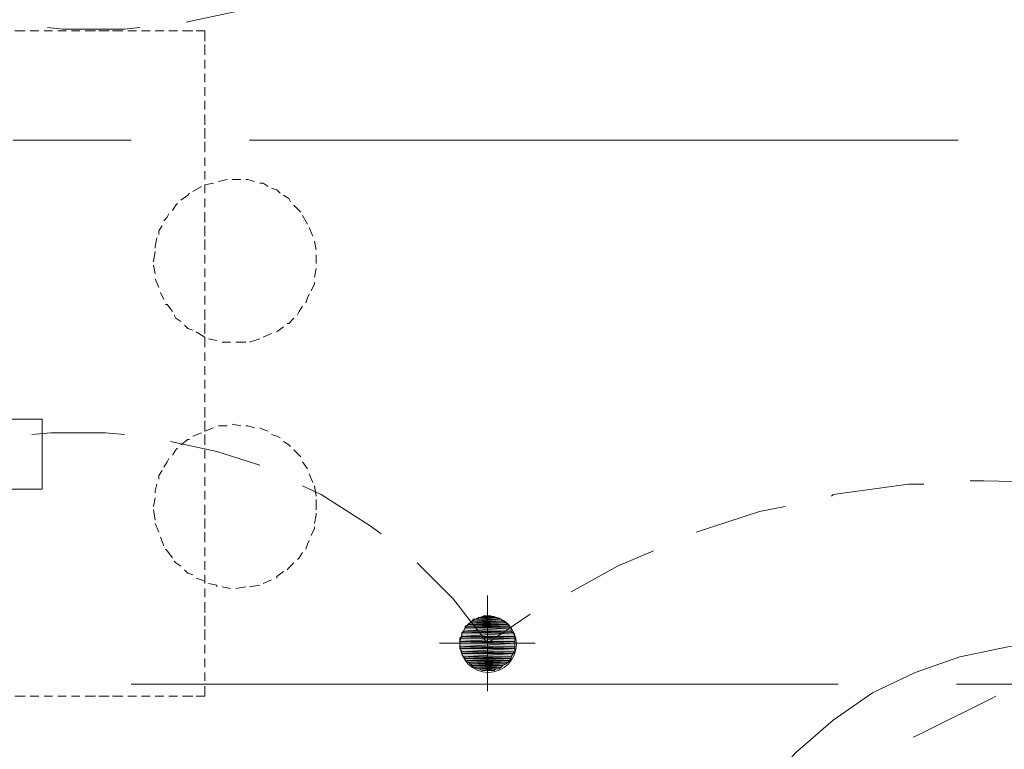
# Model space of a CAD drawing. Header units: millimetres. Extents: x 17 to 403, y 12 to 285.
# Tile 39 of 145: x 97 to 121, y 144 to 162. Entities that reach past the tile are written whole.
import ezdxf

# ---------------------------------------------------------------- set-up
doc = ezdxf.new("R2010")
doc.units = ezdxf.units.MM
doc.layers.add('FILL_FFFFFF', color=7, linetype='Continuous', true_color=0xffffff)
doc.layers.add('LINE_FFFFFF', color=7, linetype='Continuous', true_color=0xffffff)
doc.layers.add('LINE_000000', color=7, linetype='Continuous')

msp = doc.modelspace()

# ---------------------------------------------------------------- hatches: boundary and pattern name
at = {"layer": 'FILL_FFFFFF'}
h = msp.add_hatch(color=7, dxfattribs=at)
h.dxf.hatch_style = 1
h.paths.add_polyline_path([(108.627, 147.532), (108.077, 147.532), (108.543, 147.574), (108.627, 147.532)])
h = msp.add_hatch(color=7, dxfattribs=at)
h.dxf.hatch_style = 1
h.paths.add_polyline_path([(108.077, 147.532), (108.543, 147.574), (108.119, 147.574), (108.077, 147.532)])
h = msp.add_hatch(color=7, dxfattribs=at)
h.dxf.hatch_style = 1
h.paths.add_polyline_path([(108.543, 147.574), (108.119, 147.574), (108.5, 147.574), (108.543, 147.574)])
h = msp.add_hatch(color=7, dxfattribs=at)
h.dxf.hatch_style = 1
h.paths.add_polyline_path([(108.119, 147.574), (108.5, 147.574), (108.204, 147.574), (108.119, 147.574)])
h = msp.add_hatch(color=7, dxfattribs=at)
h.dxf.hatch_style = 1
h.paths.add_polyline_path([(108.204, 147.574), (108.246, 147.616), (108.416, 147.616), (108.204, 147.574)])
h = msp.add_hatch(color=7, dxfattribs=at)
h.dxf.hatch_style = 1
h.paths.add_polyline_path([(108.204, 147.574), (108.5, 147.574), (108.416, 147.616), (108.204, 147.574)])
h = msp.add_hatch(color=7, dxfattribs=at)
h.dxf.hatch_style = 1
h.paths.add_polyline_path([(108.246, 147.616), (108.416, 147.616), (108.373, 147.616), (108.246, 147.616)])
h = msp.add_hatch(color=7, dxfattribs=at)
h.dxf.hatch_style = 1
h.paths.add_polyline_path([(108.924, 147.235), (107.738, 147.235), (108.924, 147.32), (108.924, 147.235)])
h = msp.add_hatch(color=7, dxfattribs=at)
h.dxf.hatch_style = 1
h.paths.add_polyline_path([(107.738, 147.235), (108.924, 147.32), (107.781, 147.32), (107.738, 147.235)])
h = msp.add_hatch(color=7, dxfattribs=at)
h.dxf.hatch_style = 1
h.paths.add_polyline_path([(108.881, 147.362), (107.781, 147.362), (108.839, 147.405), (108.881, 147.362)])
h = msp.add_hatch(color=7, dxfattribs=at)
h.dxf.hatch_style = 1
h.paths.add_polyline_path([(107.781, 147.362), (108.839, 147.405), (107.865, 147.405), (107.781, 147.362)])
h = msp.add_hatch(color=7, dxfattribs=at)
h.dxf.hatch_style = 1
h.paths.add_polyline_path([(108.924, 147.32), (107.781, 147.32), (108.881, 147.362), (108.924, 147.32)])
h = msp.add_hatch(color=7, dxfattribs=at)
h.dxf.hatch_style = 1
h.paths.add_polyline_path([(107.781, 147.32), (108.881, 147.362), (107.781, 147.362), (107.781, 147.32)])
h = msp.add_hatch(color=7, dxfattribs=at)
h.dxf.hatch_style = 1
h.paths.add_polyline_path([(108.839, 147.405), (107.865, 147.405), (108.797, 147.447), (108.839, 147.405)])
h = msp.add_hatch(color=7, dxfattribs=at)
h.dxf.hatch_style = 1
h.paths.add_polyline_path([(107.865, 147.405), (108.797, 147.447), (107.908, 147.447), (107.865, 147.405)])
h = msp.add_hatch(color=7, dxfattribs=at)
h.dxf.hatch_style = 1
h.paths.add_polyline_path([(108.797, 147.447), (107.908, 147.447), (108.712, 147.489), (108.797, 147.447)])
h = msp.add_hatch(color=7, dxfattribs=at)
h.dxf.hatch_style = 1
h.paths.add_polyline_path([(107.908, 147.447), (108.712, 147.489), (107.95, 147.489), (107.908, 147.447)])
h = msp.add_hatch(color=7, dxfattribs=at)
h.dxf.hatch_style = 1
h.paths.add_polyline_path([(108.712, 147.489), (107.95, 147.489), (108.67, 147.532), (108.712, 147.489)])
h = msp.add_hatch(color=7, dxfattribs=at)
h.dxf.hatch_style = 1
h.paths.add_polyline_path([(107.95, 147.489), (108.67, 147.532), (107.992, 147.532), (107.95, 147.489)])
h = msp.add_hatch(color=7, dxfattribs=at)
h.dxf.hatch_style = 1
h.paths.add_polyline_path([(108.67, 147.532), (107.992, 147.532), (108.627, 147.532), (108.67, 147.532)])
h = msp.add_hatch(color=7, dxfattribs=at)
h.dxf.hatch_style = 1
h.paths.add_polyline_path([(107.992, 147.532), (108.627, 147.532), (108.077, 147.532), (107.992, 147.532)])
h = msp.add_hatch(color=7, dxfattribs=at)
h.dxf.hatch_style = 1
h.paths.add_polyline_path([(109.008, 147.066), (107.654, 147.066), (109.008, 147.108), (109.008, 147.066)])
h = msp.add_hatch(color=7, dxfattribs=at)
h.dxf.hatch_style = 1
h.paths.add_polyline_path([(107.654, 147.066), (109.008, 147.108), (107.696, 147.108), (107.654, 147.066)])
h = msp.add_hatch(color=7, dxfattribs=at)
h.dxf.hatch_style = 1
h.paths.add_polyline_path([(108.966, 147.193), (107.696, 147.193), (108.924, 147.235), (108.966, 147.193)])
h = msp.add_hatch(color=7, dxfattribs=at)
h.dxf.hatch_style = 1
h.paths.add_polyline_path([(107.696, 147.193), (108.924, 147.235), (107.738, 147.235), (107.696, 147.193)])
h = msp.add_hatch(color=7, dxfattribs=at)
h.dxf.hatch_style = 1
h.paths.add_polyline_path([(109.008, 147.108), (107.696, 147.108), (108.966, 147.193), (109.008, 147.108)])
h = msp.add_hatch(color=7, dxfattribs=at)
h.dxf.hatch_style = 1
h.paths.add_polyline_path([(107.696, 147.108), (108.966, 147.193), (107.696, 147.193), (107.696, 147.108)])
h = msp.add_hatch(color=7, dxfattribs=at)
h.dxf.hatch_style = 1
h.paths.add_polyline_path([(109.008, 146.981), (107.654, 146.981), (109.008, 147.066), (109.008, 146.981)])
h = msp.add_hatch(color=7, dxfattribs=at)
h.dxf.hatch_style = 1
h.paths.add_polyline_path([(107.654, 146.981), (109.008, 147.066), (107.654, 147.066), (107.654, 146.981)])
h = msp.add_hatch(color=7, dxfattribs=at)
h.dxf.hatch_style = 1
h.paths.add_polyline_path([(109.008, 146.939), (107.654, 146.939), (109.008, 146.981), (109.008, 146.939)])
h = msp.add_hatch(color=7, dxfattribs=at)
h.dxf.hatch_style = 1
h.paths.add_polyline_path([(107.654, 146.939), (109.008, 146.981), (107.654, 146.981), (107.654, 146.939)])
h = msp.add_hatch(color=7, dxfattribs=at)
h.dxf.hatch_style = 1
h.paths.add_polyline_path([(109.008, 146.854), (107.654, 146.854), (109.008, 146.939), (109.008, 146.854)])
h = msp.add_hatch(color=7, dxfattribs=at)
h.dxf.hatch_style = 1
h.paths.add_polyline_path([(107.654, 146.854), (109.008, 146.939), (107.654, 146.939), (107.654, 146.854)])
h = msp.add_hatch(color=7, dxfattribs=at)
h.dxf.hatch_style = 1
h.paths.add_polyline_path([(109.008, 146.812), (107.654, 146.812), (109.008, 146.854), (109.008, 146.812)])
h = msp.add_hatch(color=7, dxfattribs=at)
h.dxf.hatch_style = 1
h.paths.add_polyline_path([(107.654, 146.812), (109.008, 146.854), (107.654, 146.854), (107.654, 146.812)])
h = msp.add_hatch(color=7, dxfattribs=at)
h.dxf.hatch_style = 1
h.paths.add_polyline_path([(107.696, 146.727), (109.008, 146.812), (107.654, 146.812), (107.696, 146.727)])
h = msp.add_hatch(color=7, dxfattribs=at)
h.dxf.hatch_style = 1
h.paths.add_polyline_path([(109.008, 146.727), (107.696, 146.727), (109.008, 146.812), (109.008, 146.727)])
h = msp.add_hatch(color=7, dxfattribs=at)
h.dxf.hatch_style = 1
h.paths.add_polyline_path([(108.966, 146.685), (107.696, 146.685), (109.008, 146.727), (108.966, 146.685)])
h = msp.add_hatch(color=7, dxfattribs=at)
h.dxf.hatch_style = 1
h.paths.add_polyline_path([(107.696, 146.685), (109.008, 146.727), (107.696, 146.727), (107.696, 146.685)])
h = msp.add_hatch(color=7, dxfattribs=at)
h.dxf.hatch_style = 1
h.paths.add_polyline_path([(107.738, 146.6), (108.966, 146.685), (107.696, 146.685), (107.738, 146.6)])
h = msp.add_hatch(color=7, dxfattribs=at)
h.dxf.hatch_style = 1
h.paths.add_polyline_path([(108.924, 146.6), (107.738, 146.6), (108.966, 146.685), (108.924, 146.6)])
h = msp.add_hatch(color=7, dxfattribs=at)
h.dxf.hatch_style = 1
h.paths.add_polyline_path([(107.781, 146.558), (108.924, 146.6), (107.738, 146.6), (107.781, 146.558)])
h = msp.add_hatch(color=7, dxfattribs=at)
h.dxf.hatch_style = 1
h.paths.add_polyline_path([(108.924, 146.558), (107.781, 146.558), (108.924, 146.6), (108.924, 146.558)])
h = msp.add_hatch(color=7, dxfattribs=at)
h.dxf.hatch_style = 1
h.paths.add_polyline_path([(108.881, 146.516), (107.781, 146.516), (108.924, 146.558), (108.881, 146.516)])
h = msp.add_hatch(color=7, dxfattribs=at)
h.dxf.hatch_style = 1
h.paths.add_polyline_path([(107.781, 146.516), (108.924, 146.558), (107.781, 146.558), (107.781, 146.516)])
h = msp.add_hatch(color=7, dxfattribs=at)
h.dxf.hatch_style = 1
h.paths.add_polyline_path([(107.865, 146.473), (108.881, 146.516), (107.781, 146.516), (107.865, 146.473)])
h = msp.add_hatch(color=7, dxfattribs=at)
h.dxf.hatch_style = 1
h.paths.add_polyline_path([(108.839, 146.473), (107.865, 146.473), (108.881, 146.516), (108.839, 146.473)])
h = msp.add_hatch(color=7, dxfattribs=at)
h.dxf.hatch_style = 1
h.paths.add_polyline_path([(107.908, 146.431), (108.839, 146.473), (107.865, 146.473), (107.908, 146.431)])
h = msp.add_hatch(color=7, dxfattribs=at)
h.dxf.hatch_style = 1
h.paths.add_polyline_path([(108.797, 146.431), (107.908, 146.431), (108.839, 146.473), (108.797, 146.431)])
h = msp.add_hatch(color=7, dxfattribs=at)
h.dxf.hatch_style = 1
h.paths.add_polyline_path([(107.95, 146.389), (108.797, 146.431), (107.908, 146.431), (107.95, 146.389)])
h = msp.add_hatch(color=7, dxfattribs=at)
h.dxf.hatch_style = 1
h.paths.add_polyline_path([(108.712, 146.389), (107.95, 146.389), (108.797, 146.431), (108.712, 146.389)])
h = msp.add_hatch(color=7, dxfattribs=at)
h.dxf.hatch_style = 1
h.paths.add_polyline_path([(107.992, 146.346), (108.712, 146.389), (107.95, 146.389), (107.992, 146.346)])
h = msp.add_hatch(color=7, dxfattribs=at)
h.dxf.hatch_style = 1
h.paths.add_polyline_path([(108.67, 146.346), (107.992, 146.346), (108.712, 146.389), (108.67, 146.346)])
h = msp.add_hatch(color=7, dxfattribs=at)
h.dxf.hatch_style = 1
h.paths.add_polyline_path([(108.077, 146.304), (108.67, 146.346), (107.992, 146.346), (108.077, 146.304)])
h = msp.add_hatch(color=7, dxfattribs=at)
h.dxf.hatch_style = 1
h.paths.add_polyline_path([(108.627, 146.304), (108.077, 146.304), (108.67, 146.346), (108.627, 146.304)])
h = msp.add_hatch(color=7, dxfattribs=at)
h.dxf.hatch_style = 1
h.paths.add_polyline_path([(108.119, 146.304), (108.627, 146.304), (108.077, 146.304), (108.119, 146.304)])
h = msp.add_hatch(color=7, dxfattribs=at)
h.dxf.hatch_style = 1
h.paths.add_polyline_path([(108.204, 146.262), (108.543, 146.304), (108.119, 146.304), (108.204, 146.262)])
h = msp.add_hatch(color=7, dxfattribs=at)
h.dxf.hatch_style = 1
h.paths.add_polyline_path([(108.543, 146.304), (108.119, 146.304), (108.627, 146.304), (108.543, 146.304)])
h = msp.add_hatch(color=7, dxfattribs=at)
h.dxf.hatch_style = 1
h.paths.add_polyline_path([(108.5, 146.262), (108.204, 146.262), (108.543, 146.304), (108.5, 146.262)])
h = msp.add_hatch(color=7, dxfattribs=at)
h.dxf.hatch_style = 1
h.paths.add_polyline_path([(108.246, 146.262), (108.5, 146.262), (108.204, 146.262), (108.246, 146.262)])
h = msp.add_hatch(color=7, dxfattribs=at)
h.dxf.hatch_style = 1
h.paths.add_polyline_path([(108.373, 146.262), (108.416, 146.262), (108.246, 146.262), (108.373, 146.262)])
h = msp.add_hatch(color=7, dxfattribs=at)
h.dxf.hatch_style = 1
h.paths.add_polyline_path([(108.416, 146.262), (108.246, 146.262), (108.5, 146.262), (108.416, 146.262)])

# ---------------------------------------------------------------- linework, layer by layer
at = {"layer": 'LINE_000000', "lineweight": 0}
for p, q in [((96.647, 162.094), (96.901, 162.094)), ((97.028, 162.094), (97.24, 162.094)), ((97.367, 162.094), (97.578, 162.094)), ((97.705, 162.094), (97.917, 162.094)), ((98.044, 162.094), (98.256, 162.094)), ((98.383, 162.094), (98.637, 162.094)), ((98.721, 162.094), (98.975, 162.094)), ((99.06, 162.094), (99.314, 162.094)), ((99.441, 162.094), (99.653, 162.094)), ((99.78, 162.094), (99.991, 162.094)), ((100.118, 162.094), (100.33, 162.094)), ((100.457, 162.094), (100.669, 162.094)), ((100.796, 162.094), (101.05, 162.094)), ((101.346, 161.756), (101.346, 161.502)), ((101.346, 161.375), (101.346, 161.163)), ((101.346, 161.036), (101.346, 160.824)), ((101.346, 160.697), (101.346, 160.486)), ((101.346, 160.359), (101.346, 160.147)), ((101.346, 160.02), (101.346, 159.766)), ((101.346, 159.681), (101.346, 159.427)), ((99.526, 159.385), (96.605, 159.385)), ((101.346, 159.343), (101.346, 159.089)), ((119.973, 159.385), (102.447, 159.385)), ((101.346, 158.962), (101.346, 158.75)), ((101.346, 158.623), (101.346, 158.411)), ((101.346, 158.284), (101.558, 158.327)), ((101.346, 158.284), (101.346, 158.073)), ((101.685, 158.369), (101.896, 158.411)), ((102.023, 158.411), (102.235, 158.411)), ((101.05, 158.115), (101.261, 158.242)), ((101.346, 157.946), (101.346, 157.734)), ((101.346, 157.607), (101.346, 157.353)), ((103.759, 157.522), (103.886, 157.311)), ((101.346, 157.268), (101.346, 157.014)), ((103.928, 157.226), (104.013, 157.014)), ((101.346, 156.93), (101.346, 156.676)), ((104.055, 156.887), (104.098, 156.676)), ((100.076, 156.379), (100.118, 156.633)), ((101.346, 156.549), (101.346, 156.337)), ((104.098, 156.549), (104.098, 156.337)), ((100.118, 156.083), (100.076, 156.295)), ((101.346, 156.21), (101.346, 155.998)), ((104.098, 156.21), (104.055, 155.998)), ((100.203, 155.744), (100.118, 155.956)), ((101.346, 155.871), (101.346, 155.66)), ((100.33, 155.448), (100.245, 155.617)), ((101.346, 155.533), (101.346, 155.321)), ((101.346, 155.194), (101.346, 154.94)), ((101.346, 154.855), (101.346, 154.601)), ((103.293, 154.771), (103.124, 154.644)), ((101.346, 154.517), (101.346, 154.263)), ((101.642, 154.432), (101.431, 154.474)), ((101.981, 154.39), (101.769, 154.39)), ((102.362, 154.39), (102.108, 154.39)), ((102.701, 154.474), (102.447, 154.39)), ((102.997, 154.601), (102.785, 154.517)), ((101.346, 154.136), (101.346, 153.924)), ((101.346, 153.797), (101.346, 153.585)), ((101.346, 153.458), (101.346, 153.247)), ((101.346, 153.12), (101.346, 152.908)), ((101.346, 152.781), (101.346, 152.527)), ((101.346, 152.442), (101.346, 152.188)), ((101.346, 152.188), (101.558, 152.273)), ((101.685, 152.315), (101.896, 152.315)), ((102.023, 152.358), (102.235, 152.315)), ((101.05, 152.061), (101.261, 152.146)), ((101.346, 152.104), (101.346, 151.85)), ((101.346, 151.723), (101.346, 151.511)), ((101.346, 151.384), (101.346, 151.172)), ((103.759, 151.426), (103.886, 151.257)), ((101.346, 151.045), (101.346, 150.834)), ((103.928, 151.13), (104.013, 150.918)), ((104.055, 150.834), (104.098, 150.58)), ((100.076, 150.326), (100.118, 150.537)), ((101.346, 150.707), (101.346, 150.495)), ((104.098, 150.495), (104.098, 150.241)), ((100.118, 149.987), (100.076, 150.241)), ((101.346, 150.368), (101.346, 150.114)), ((101.346, 150.029), (101.346, 149.775)), ((100.203, 149.691), (100.118, 149.902)), ((100.33, 149.352), (100.245, 149.564)), ((101.346, 149.691), (101.346, 149.437)), ((101.346, 149.31), (101.346, 149.098)), ((101.346, 148.971), (101.346, 148.759)), ((101.346, 148.632), (101.346, 148.421)), ((101.346, 148.294), (101.346, 148.082)), ((101.981, 148.294), (101.769, 148.336)), ((102.362, 148.336), (102.108, 148.294)), ((102.701, 148.378), (102.447, 148.336)), ((102.997, 148.505), (102.785, 148.421)), ((108.331, 145.754), (108.331, 148.124)), ((101.346, 147.955), (101.346, 147.701)), ((101.346, 147.616), (101.346, 147.362)), ((101.346, 147.278), (101.346, 147.024)), ((101.346, 146.897), (101.346, 146.685)), ((107.146, 146.939), (109.516, 146.939)), ((107.146, 146.939), (109.516, 146.939)), ((101.346, 146.558), (101.346, 146.346)), ((101.346, 146.219), (101.346, 146.008)), ((117.009, 145.923), (99.526, 145.923)), ((122.851, 145.923), (119.93, 145.923)), ((96.901, 145.627), (96.647, 145.627)), ((97.24, 145.627), (97.028, 145.627)), ((97.578, 145.627), (97.367, 145.627)), ((97.917, 145.627), (97.705, 145.627)), ((98.256, 145.627), (98.044, 145.627)), ((98.637, 145.627), (98.383, 145.627)), ((98.975, 145.627), (98.721, 145.627)), ((99.314, 145.627), (99.06, 145.627)), ((99.653, 145.627), (99.441, 145.627)), ((99.991, 145.627), (99.78, 145.627)), ((100.33, 145.627), (100.118, 145.627)), ((100.669, 145.627), (100.457, 145.627)), ((101.05, 145.627), (100.796, 145.627))]:
    msp.add_line(p, q, dxfattribs=at)
for points in [[(100.88, 162.306), (102.277, 162.602), (103.124, 162.856)], [(97.451, 162.179), (97.832, 162.137), (99.356, 162.137), (99.737, 162.179)], [(101.134, 162.094), (101.346, 162.094), (101.346, 161.84)], [(102.362, 158.411), (102.404, 158.411), (102.574, 158.369)], [(102.701, 158.327), (102.785, 158.327), (102.912, 158.242)], [(100.753, 157.903), (100.923, 158.03), (100.965, 158.073)], [(102.997, 158.2), (103.124, 158.157), (103.209, 158.073)], [(103.293, 158.03), (103.42, 157.946), (103.463, 157.861)], [(100.542, 157.649), (100.626, 157.776), (100.669, 157.819)], [(100.33, 157.395), (100.415, 157.48), (100.457, 157.565)], [(103.547, 157.776), (103.674, 157.649), (103.717, 157.607)], [(100.203, 157.057), (100.203, 157.141), (100.288, 157.268)], [(100.118, 156.718), (100.118, 156.76), (100.161, 156.972)], [(104.055, 155.871), (104.055, 155.829), (103.971, 155.66)], [(103.928, 155.575), (103.886, 155.49), (103.844, 155.363)], [(100.542, 155.152), (100.415, 155.321), (100.372, 155.321)], [(103.759, 155.279), (103.674, 155.152), (103.632, 155.067)], [(100.753, 154.898), (100.626, 154.982), (100.584, 155.067)], [(103.547, 154.982), (103.42, 154.855), (103.378, 154.855)], [(101.05, 154.686), (100.923, 154.728), (100.838, 154.813)], [(101.346, 154.517), (101.261, 154.559), (101.134, 154.644)], [(102.362, 152.315), (102.404, 152.315), (102.574, 152.273)], [(102.701, 152.273), (102.785, 152.231), (102.912, 152.188)], [(99.356, 152.104), (98.891, 152.146), (97.536, 152.146), (97.07, 152.104)], [(100.753, 151.85), (100.923, 151.977), (100.965, 151.977)], [(102.997, 152.104), (103.124, 152.061), (103.209, 152.019)], [(102.701, 151.342), (101.642, 151.68), (100.499, 151.934)], [(100.542, 151.596), (100.626, 151.723), (100.669, 151.765)], [(103.293, 151.934), (103.42, 151.85), (103.463, 151.807)], [(103.547, 151.723), (103.674, 151.596), (103.717, 151.553)], [(100.33, 151.299), (100.415, 151.426), (100.457, 151.511)], [(100.203, 151.003), (100.203, 151.088), (100.288, 151.215)], [(100.118, 150.664), (100.118, 150.707), (100.161, 150.876)], [(105.706, 149.648), (105.41, 149.86), (104.225, 150.622), (103.759, 150.834)], [(119.126, 150.876), (118.745, 150.876), (116.882, 150.622), (116.84, 150.58)], [(122.555, 150.876), (122.513, 150.918), (120.608, 150.961), (120.269, 150.961)], [(115.697, 150.326), (115.062, 150.199), (113.496, 149.691)], [(104.098, 150.156), (104.098, 150.114), (104.055, 149.902)], [(104.055, 149.818), (104.055, 149.775), (103.971, 149.606)], [(100.542, 149.056), (100.415, 149.225), (100.372, 149.267)], [(103.928, 149.479), (103.886, 149.394), (103.844, 149.267)], [(103.759, 149.183), (103.674, 149.056), (103.632, 149.013)], [(112.437, 149.225), (111.548, 148.844), (110.405, 148.209)], [(100.753, 148.844), (100.626, 148.929), (100.584, 148.971)], [(103.547, 148.929), (103.42, 148.802), (103.378, 148.759)], [(109.389, 147.659), (108.331, 146.939), (107.484, 148.04), (106.595, 148.929)], [(101.05, 148.632), (100.923, 148.675), (100.838, 148.759)], [(101.346, 148.463), (101.261, 148.505), (101.134, 148.548)], [(103.293, 148.717), (103.124, 148.59), (103.124, 148.548)], [(101.642, 148.336), (101.642, 148.378), (101.431, 148.421)], [(122.386, 146.939), (121.2, 146.854), (120.015, 146.6), (118.914, 146.219), (117.856, 145.711), (116.882, 145.034), (115.951, 144.23), (115.189, 143.341), (114.512, 142.367), (114.004, 141.309), (113.623, 140.166), (113.411, 139.023), (113.326, 137.837)], [(101.346, 145.881), (101.346, 145.627), (101.134, 145.627)], [(120.904, 145.627), (120.819, 145.584), (119.211, 144.78), (118.872, 144.611)]]:
    msp.add_lwpolyline(points, dxfattribs=at)
for points in [[(97.324, 152.485), (97.324, 150.749), (88.35, 150.749), (88.35, 152.485), (97.324, 152.485)], [(109.051, 146.918), (109.036, 147.059), (108.996, 147.19), (108.931, 147.308), (108.846, 147.412), (108.743, 147.497), (108.624, 147.561), (108.493, 147.602), (108.352, 147.616), (108.211, 147.602), (108.08, 147.561), (107.962, 147.497), (107.858, 147.412), (107.773, 147.308), (107.709, 147.19), (107.668, 147.059), (107.654, 146.918), (107.668, 146.777), (107.709, 146.646), (107.773, 146.527), (107.858, 146.424), (107.962, 146.339), (108.08, 146.274), (108.211, 146.234), (108.352, 146.219), (108.493, 146.234), (108.624, 146.274), (108.743, 146.339), (108.846, 146.424), (108.931, 146.527), (108.996, 146.646), (109.036, 146.777), (109.051, 146.918)]]:
    msp.add_lwpolyline(points, close=True, dxfattribs=at)
at = {"layer": 'LINE_FFFFFF', "lineweight": 0}
for points in [[(108.627, 147.532), (108.077, 147.532), (108.543, 147.574), (108.627, 147.532)], [(108.077, 147.532), (108.543, 147.574), (108.119, 147.574), (108.077, 147.532)], [(108.543, 147.574), (108.119, 147.574), (108.5, 147.574), (108.543, 147.574)], [(108.119, 147.574), (108.5, 147.574), (108.204, 147.574), (108.119, 147.574)], [(108.204, 147.574), (108.246, 147.616), (108.416, 147.616), (108.204, 147.574)], [(108.204, 147.574), (108.5, 147.574), (108.416, 147.616), (108.204, 147.574)], [(108.246, 147.616), (108.416, 147.616), (108.373, 147.616), (108.246, 147.616)], [(108.924, 147.235), (107.738, 147.235), (108.924, 147.32), (108.924, 147.235)], [(107.738, 147.235), (108.924, 147.32), (107.781, 147.32), (107.738, 147.235)], [(108.881, 147.362), (107.781, 147.362), (108.839, 147.405), (108.881, 147.362)], [(107.781, 147.362), (108.839, 147.405), (107.865, 147.405), (107.781, 147.362)], [(108.924, 147.32), (107.781, 147.32), (108.881, 147.362), (108.924, 147.32)], [(107.781, 147.32), (108.881, 147.362), (107.781, 147.362), (107.781, 147.32)], [(108.839, 147.405), (107.865, 147.405), (108.797, 147.447), (108.839, 147.405)], [(107.865, 147.405), (108.797, 147.447), (107.908, 147.447), (107.865, 147.405)], [(108.797, 147.447), (107.908, 147.447), (108.712, 147.489), (108.797, 147.447)], [(107.908, 147.447), (108.712, 147.489), (107.95, 147.489), (107.908, 147.447)], [(108.712, 147.489), (107.95, 147.489), (108.67, 147.532), (108.712, 147.489)], [(107.95, 147.489), (108.67, 147.532), (107.992, 147.532), (107.95, 147.489)], [(108.67, 147.532), (107.992, 147.532), (108.627, 147.532), (108.67, 147.532)], [(107.992, 147.532), (108.627, 147.532), (108.077, 147.532), (107.992, 147.532)], [(109.008, 147.066), (107.654, 147.066), (109.008, 147.108), (109.008, 147.066)], [(107.654, 147.066), (109.008, 147.108), (107.696, 147.108), (107.654, 147.066)], [(108.966, 147.193), (107.696, 147.193), (108.924, 147.235), (108.966, 147.193)], [(107.696, 147.193), (108.924, 147.235), (107.738, 147.235), (107.696, 147.193)], [(109.008, 147.108), (107.696, 147.108), (108.966, 147.193), (109.008, 147.108)], [(107.696, 147.108), (108.966, 147.193), (107.696, 147.193), (107.696, 147.108)], [(109.008, 146.981), (107.654, 146.981), (109.008, 147.066), (109.008, 146.981)], [(107.654, 146.981), (109.008, 147.066), (107.654, 147.066), (107.654, 146.981)], [(109.008, 146.939), (107.654, 146.939), (109.008, 146.981), (109.008, 146.939)], [(107.654, 146.939), (109.008, 146.981), (107.654, 146.981), (107.654, 146.939)], [(109.008, 146.854), (107.654, 146.854), (109.008, 146.939), (109.008, 146.854)], [(107.654, 146.854), (109.008, 146.939), (107.654, 146.939), (107.654, 146.854)], [(109.008, 146.812), (107.654, 146.812), (109.008, 146.854), (109.008, 146.812)], [(107.654, 146.812), (109.008, 146.854), (107.654, 146.854), (107.654, 146.812)], [(107.696, 146.727), (109.008, 146.812), (107.654, 146.812), (107.696, 146.727)], [(109.008, 146.727), (107.696, 146.727), (109.008, 146.812), (109.008, 146.727)], [(108.966, 146.685), (107.696, 146.685), (109.008, 146.727), (108.966, 146.685)], [(107.696, 146.685), (109.008, 146.727), (107.696, 146.727), (107.696, 146.685)], [(107.738, 146.6), (108.966, 146.685), (107.696, 146.685), (107.738, 146.6)], [(108.924, 146.6), (107.738, 146.6), (108.966, 146.685), (108.924, 146.6)], [(107.781, 146.558), (108.924, 146.6), (107.738, 146.6), (107.781, 146.558)], [(108.924, 146.558), (107.781, 146.558), (108.924, 146.6), (108.924, 146.558)], [(108.881, 146.516), (107.781, 146.516), (108.924, 146.558), (108.881, 146.516)], [(107.781, 146.516), (108.924, 146.558), (107.781, 146.558), (107.781, 146.516)], [(107.865, 146.473), (108.881, 146.516), (107.781, 146.516), (107.865, 146.473)], [(108.839, 146.473), (107.865, 146.473), (108.881, 146.516), (108.839, 146.473)], [(107.908, 146.431), (108.839, 146.473), (107.865, 146.473), (107.908, 146.431)], [(108.797, 146.431), (107.908, 146.431), (108.839, 146.473), (108.797, 146.431)], [(107.95, 146.389), (108.797, 146.431), (107.908, 146.431), (107.95, 146.389)], [(108.712, 146.389), (107.95, 146.389), (108.797, 146.431), (108.712, 146.389)], [(107.992, 146.346), (108.712, 146.389), (107.95, 146.389), (107.992, 146.346)], [(108.67, 146.346), (107.992, 146.346), (108.712, 146.389), (108.67, 146.346)], [(108.077, 146.304), (108.67, 146.346), (107.992, 146.346), (108.077, 146.304)], [(108.627, 146.304), (108.077, 146.304), (108.67, 146.346), (108.627, 146.304)], [(108.119, 146.304), (108.627, 146.304), (108.077, 146.304), (108.119, 146.304)], [(108.204, 146.262), (108.543, 146.304), (108.119, 146.304), (108.204, 146.262)], [(108.543, 146.304), (108.119, 146.304), (108.627, 146.304), (108.543, 146.304)], [(108.5, 146.262), (108.204, 146.262), (108.543, 146.304), (108.5, 146.262)], [(108.246, 146.262), (108.5, 146.262), (108.204, 146.262), (108.246, 146.262)], [(108.373, 146.262), (108.416, 146.262), (108.246, 146.262), (108.373, 146.262)], [(108.416, 146.262), (108.246, 146.262), (108.5, 146.262), (108.416, 146.262)]]:
    msp.add_lwpolyline(points, close=True, dxfattribs=at)

doc.saveas('drawing.dxf')
